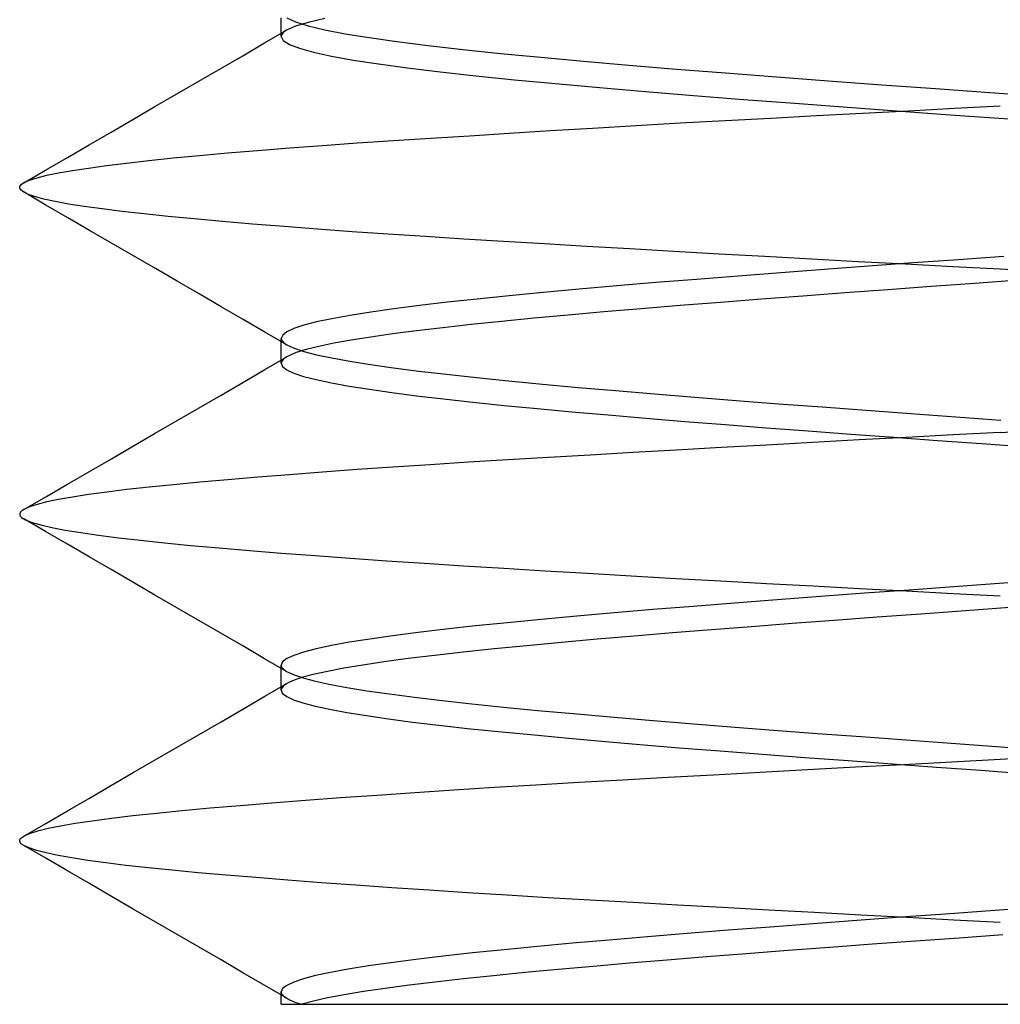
# Model space of a CAD drawing. Header units: millimetres. Extents: x -50 to 1, y 0 to 191.
# Tile 122 of 151: x -16.5 to -15, y 184.8 to 186.31. Entities that reach past the tile are written whole.
import ezdxf

# ---------------------------------------------------------------- set-up
doc = ezdxf.new("R2010")
doc.units = ezdxf.units.MM
doc.layers.add('MAIN-2', color=7, linetype='Continuous')

msp = doc.modelspace()

# ---------------------------------------------------------------- linework, layer by layer
at = {"layer": 'MAIN-2'}
for p, q in [((-16.0999, 186.3065), (-16.0999, 186.3097)), ((-16.0999, 186.3033), (-16.0999, 186.3065)), ((-16.0999, 186.3001), (-16.0999, 186.3033)), ((-16.0914, 186.3094), (-16.078, 186.3034)), ((-16.0586, 186.3027), (-16.0782, 186.2967)), ((-16.078, 186.3034), (-16.0586, 186.2974)), ((-16.0331, 186.3087), (-16.0586, 186.3027)), ((-16.1252, 186.2712), (-16.0917, 186.2907)), ((-16.0999, 186.2969), (-16.0999, 186.3001)), ((-16.0999, 186.2938), (-16.0999, 186.2969)), ((-16.0999, 186.2906), (-16.0999, 186.2938)), ((-16.0999, 186.2874), (-16.0999, 186.2906)), ((-16.0999, 186.2842), (-16.0999, 186.2874)), ((-16.0979, 186.2858), (-16.099, 186.2842)), ((-16.0962, 186.2875), (-16.0979, 186.2858)), ((-16.0941, 186.2891), (-16.0962, 186.2875)), ((-16.0916, 186.2907), (-16.0941, 186.2891)), ((-16.0782, 186.2967), (-16.0916, 186.2907)), ((-16.0586, 186.2974), (-16.0333, 186.2914)), ((-16.0333, 186.2914), (-16.0021, 186.2854)), ((-16.1588, 186.2516), (-16.1252, 186.2712)), ((-16.0999, 186.281), (-16.0999, 186.2842)), ((-16.0997, 186.2826), (-16.0999, 186.281)), ((-16.0999, 186.281), (-16.0968, 186.275)), ((-16.099, 186.2842), (-16.0997, 186.2826)), ((-16.0968, 186.275), (-16.0874, 186.269)), ((-16.0021, 186.2854), (-15.9653, 186.2794)), ((-15.9653, 186.2794), (-15.9228, 186.2733)), ((-15.9228, 186.2733), (-15.875, 186.2673)), ((-16.0874, 186.269), (-16.0719, 186.263)), ((-16.0719, 186.263), (-16.0503, 186.257)), ((-16.0503, 186.257), (-16.0229, 186.251)), ((-15.875, 186.2673), (-15.8222, 186.2614)), ((-15.8222, 186.2614), (-15.7647, 186.2553)), ((-15.7647, 186.2553), (-15.703, 186.2493)), ((-16.1924, 186.2321), (-16.1588, 186.2516)), ((-16.0229, 186.251), (-15.9897, 186.245)), ((-15.9897, 186.245), (-15.9509, 186.239)), ((-15.703, 186.2493), (-15.6373, 186.2433)), ((-15.6373, 186.2433), (-15.568, 186.2373)), ((-16.226, 186.2126), (-16.1924, 186.2321)), ((-15.9509, 186.239), (-15.9065, 186.233)), ((-15.9065, 186.233), (-15.8569, 186.227)), ((-15.8569, 186.227), (-15.8024, 186.221)), ((-15.568, 186.2373), (-15.4955, 186.2313)), ((-15.4955, 186.2313), (-15.4202, 186.2253)), ((-15.4202, 186.2253), (-15.3424, 186.2193)), ((-16.2595, 186.1932), (-16.226, 186.2126)), ((-15.8024, 186.221), (-15.7433, 186.215)), ((-15.7433, 186.215), (-15.6801, 186.209)), ((-15.3424, 186.2193), (-15.2626, 186.2133)), ((-15.2626, 186.2133), (-15.1814, 186.2073)), ((-15.6801, 186.209), (-15.6131, 186.203)), ((-15.6131, 186.203), (-15.5426, 186.1969)), ((-15.5426, 186.1969), (-15.4691, 186.1909)), ((-15.1814, 186.2073), (-15.0991, 186.2013)), ((-15.0991, 186.2013), (-15.0162, 186.1953)), ((-15.0162, 186.1953), (-14.9333, 186.1893)), ((-16.293, 186.1737), (-16.2595, 186.1932)), ((-15.4691, 186.1909), (-15.3928, 186.1849)), ((-15.3928, 186.1849), (-15.3142, 186.1789)), ((-16.3266, 186.1542), (-16.293, 186.1737)), ((-15.3142, 186.1789), (-15.2339, 186.1729)), ((-15.2339, 186.1729), (-15.1522, 186.1669)), ((-15.2108, 186.1638), (-15.1404, 186.1675)), ((-15.1522, 186.1669), (-15.0696, 186.1609)), ((-15.1404, 186.1675), (-15.0701, 186.1712)), ((-15.0701, 186.1712), (-15, 186.1748)), ((-16.3601, 186.1348), (-16.3266, 186.1542)), ((-15.4895, 186.1487), (-15.4208, 186.1525)), ((-15.4208, 186.1525), (-15.3512, 186.1563)), ((-15.3512, 186.1563), (-15.2811, 186.1601)), ((-15.2811, 186.1601), (-15.2108, 186.1638)), ((-15.0696, 186.1609), (-14.9866, 186.1549)), ((-16.3935, 186.1154), (-16.3601, 186.1348)), ((-15.7511, 186.1331), (-15.6882, 186.137)), ((-15.6882, 186.137), (-15.6235, 186.1409)), ((-15.6235, 186.1409), (-15.5572, 186.1448)), ((-15.5572, 186.1448), (-15.4895, 186.1487)), ((-15.9835, 186.1181), (-15.9283, 186.1218)), ((-15.9283, 186.1218), (-15.8712, 186.1255)), ((-15.8712, 186.1255), (-15.8121, 186.1293)), ((-15.8121, 186.1293), (-15.7511, 186.1331)), ((-16.4269, 186.096), (-16.3935, 186.1154)), ((-16.1818, 186.1029), (-16.1359, 186.1068)), ((-16.1359, 186.1068), (-16.0874, 186.1106)), ((-16.0874, 186.1106), (-16.0366, 186.1143)), ((-16.0366, 186.1143), (-15.9835, 186.1181)), ((-16.4603, 186.0767), (-16.4269, 186.096)), ((-16.3364, 186.0874), (-16.3024, 186.0913)), ((-16.3024, 186.0913), (-16.2653, 186.0952)), ((-16.2653, 186.0952), (-16.225, 186.0991)), ((-16.225, 186.0991), (-16.1818, 186.1029)), ((-16.4936, 186.0573), (-16.4603, 186.0767)), ((-16.4404, 186.0724), (-16.4192, 186.0761)), ((-16.4192, 186.0761), (-16.3948, 186.0798)), ((-16.3948, 186.0798), (-16.3673, 186.0836)), ((-16.3673, 186.0836), (-16.3364, 186.0874)), ((-16.4934, 186.0574), (-16.4851, 186.0612)), ((-16.4851, 186.0612), (-16.4734, 186.065)), ((-16.4734, 186.065), (-16.4585, 186.0687)), ((-16.4585, 186.0687), (-16.4404, 186.0724)), ((-16.4995, 186.0517), (-16.4975, 186.0546)), ((-16.4995, 186.0488), (-16.4995, 186.0517)), ((-16.4976, 186.0458), (-16.4995, 186.0488)), ((-16.4937, 186.0429), (-16.4976, 186.0458)), ((-16.4975, 186.0546), (-16.4934, 186.0574)), ((-16.4878, 186.0399), (-16.4937, 186.0429)), ((-16.4599, 186.0232), (-16.4933, 186.0426)), ((-16.477, 186.036), (-16.4878, 186.0399)), ((-16.463, 186.0322), (-16.477, 186.036)), ((-16.4456, 186.0284), (-16.463, 186.0322)), ((-16.4264, 186.0038), (-16.4599, 186.0232)), ((-16.425, 186.0247), (-16.4456, 186.0284)), ((-16.4011, 186.021), (-16.425, 186.0247)), ((-16.374, 186.0172), (-16.4011, 186.021)), ((-16.3435, 186.0135), (-16.374, 186.0172)), ((-16.393, 185.9844), (-16.4264, 186.0038)), ((-16.3098, 186.0097), (-16.3435, 186.0135)), ((-16.2729, 186.0058), (-16.3098, 186.0097)), ((-16.2329, 186.0019), (-16.2729, 186.0058)), ((-16.1899, 185.998), (-16.2329, 186.0019)), ((-16.3595, 185.965), (-16.393, 185.9844)), ((-16.144, 185.994), (-16.1899, 185.998)), ((-16.0955, 185.9901), (-16.144, 185.994)), ((-16.0446, 185.9862), (-16.0955, 185.9901)), ((-15.9914, 185.9823), (-16.0446, 185.9862)), ((-15.9361, 185.9785), (-15.9914, 185.9823)), ((-15.8791, 185.9748), (-15.9361, 185.9785)), ((-15.8204, 185.9711), (-15.8791, 185.9748)), ((-15.7598, 185.9673), (-15.8204, 185.9711)), ((-16.326, 185.9455), (-16.3595, 185.965)), ((-15.6973, 185.9636), (-15.7598, 185.9673)), ((-15.6329, 185.9598), (-15.6973, 185.9636)), ((-15.5668, 185.956), (-15.6329, 185.9598)), ((-15.4991, 185.9521), (-15.5668, 185.956)), ((-16.2924, 185.9261), (-16.326, 185.9455)), ((-15.4301, 185.9482), (-15.4991, 185.9521)), ((-15.36, 185.9443), (-15.4301, 185.9482)), ((-15.2889, 185.9403), (-15.36, 185.9443)), ((-15.2173, 185.9364), (-15.2889, 185.9403)), ((-15.064, 185.9395), (-15.1331, 185.9345)), ((-14.9947, 185.9445), (-15.064, 185.9395)), ((-16.2589, 185.9066), (-16.2924, 185.9261)), ((-15.2693, 185.9245), (-15.3359, 185.9194)), ((-15.2016, 185.9295), (-15.2693, 185.9245)), ((-15.1451, 185.9326), (-15.2173, 185.9364)), ((-15.1331, 185.9345), (-15.2016, 185.9295)), ((-15.0727, 185.9287), (-15.1451, 185.9326)), ((-15, 185.9249), (-15.0727, 185.9287)), ((-14.9297, 185.9213), (-15, 185.9249)), ((-15.4649, 185.9094), (-15.5268, 185.9044)), ((-15.4012, 185.9144), (-15.4649, 185.9094)), ((-15.3359, 185.9194), (-15.4012, 185.9144)), ((-16.2253, 185.8871), (-16.2589, 185.9066)), ((-15.644, 185.8944), (-15.699, 185.8893)), ((-15.5866, 185.8994), (-15.644, 185.8944)), ((-15.5268, 185.9044), (-15.5866, 185.8994)), ((-15.1057, 185.8983), (-15.1718, 185.8935)), ((-15.039, 185.9032), (-15.1057, 185.8983)), ((-14.972, 185.908), (-15.039, 185.9032)), ((-16.1918, 185.8676), (-16.2253, 185.8871)), ((-15.8002, 185.8793), (-15.8461, 185.8743)), ((-15.7511, 185.8843), (-15.8002, 185.8793)), ((-15.699, 185.8893), (-15.7511, 185.8843)), ((-15.3654, 185.879), (-15.4281, 185.8741)), ((-15.3018, 185.8838), (-15.3654, 185.879)), ((-15.2372, 185.8887), (-15.3018, 185.8838)), ((-15.1718, 185.8935), (-15.2372, 185.8887)), ((-16.1583, 185.8481), (-16.1918, 185.8676)), ((-15.9277, 185.8643), (-15.963, 185.8592)), ((-15.8886, 185.8693), (-15.9277, 185.8643)), ((-15.8461, 185.8743), (-15.8886, 185.8693)), ((-15.5492, 185.8644), (-15.6065, 185.8595)), ((-15.4895, 185.8692), (-15.5492, 185.8644)), ((-15.4281, 185.8741), (-15.4895, 185.8692)), ((-16.0223, 185.8492), (-16.0459, 185.8442)), ((-15.9946, 185.8542), (-16.0223, 185.8492)), ((-15.963, 185.8592), (-15.9946, 185.8542)), ((-15.7133, 185.8498), (-15.7628, 185.845)), ((-15.6612, 185.8546), (-15.7133, 185.8498)), ((-15.6065, 185.8595), (-15.6612, 185.8546)), ((-16.1247, 185.8286), (-16.1583, 185.8481)), ((-16.0804, 185.8342), (-16.0912, 185.8291)), ((-16.0653, 185.8392), (-16.0804, 185.8342)), ((-16.0459, 185.8442), (-16.0653, 185.8392)), ((-15.8529, 185.8353), (-15.8931, 185.8305)), ((-15.8094, 185.8401), (-15.8529, 185.8353)), ((-15.7628, 185.845), (-15.8094, 185.8401)), ((-16.0912, 185.8091), (-16.1247, 185.8286)), ((-16.0976, 185.8241), (-16.0998, 185.8191)), ((-16.0998, 185.8191), (-16.0995, 185.8174)), ((-16.0998, 185.8159), (-16.0998, 185.8191)), ((-16.0912, 185.8291), (-16.0976, 185.8241)), ((-15.9628, 185.8211), (-15.9927, 185.8164)), ((-15.9297, 185.8258), (-15.9628, 185.8211)), ((-15.8931, 185.8305), (-15.9297, 185.8258)), ((-16.0998, 185.8127), (-16.0998, 185.8159)), ((-16.0998, 185.8095), (-16.0998, 185.8127)), ((-16.0998, 185.8064), (-16.0998, 185.8095)), ((-16.0998, 185.8032), (-16.0998, 185.8064)), ((-16.0995, 185.8174), (-16.0988, 185.8158)), ((-16.0988, 185.8158), (-16.0976, 185.8141)), ((-16.0976, 185.8141), (-16.0959, 185.8124)), ((-16.0959, 185.8124), (-16.0938, 185.8107)), ((-16.0938, 185.8107), (-16.0911, 185.8091)), ((-16.0911, 185.8091), (-16.0803, 185.8041)), ((-16.0803, 185.8041), (-16.0652, 185.7991)), ((-16.0423, 185.8068), (-16.0616, 185.802)), ((-16.0193, 185.8116), (-16.0423, 185.8068)), ((-15.9927, 185.8164), (-16.0193, 185.8116)), ((-16.1249, 185.7713), (-16.0914, 185.7908)), ((-16.0998, 185.8), (-16.0998, 185.8032)), ((-16.0998, 185.7968), (-16.0998, 185.8)), ((-16.0998, 185.7936), (-16.0998, 185.7968)), ((-16.0998, 185.7904), (-16.0998, 185.7936)), ((-16.0998, 185.7873), (-16.0998, 185.7904)), ((-16.0946, 185.7887), (-16.0968, 185.7868)), ((-16.0917, 185.7906), (-16.0946, 185.7887)), ((-16.0882, 185.7925), (-16.0917, 185.7906)), ((-16.0769, 185.7973), (-16.0882, 185.7925)), ((-16.0616, 185.802), (-16.0769, 185.7973)), ((-16.0652, 185.7991), (-16.0458, 185.7941)), ((-16.0458, 185.7941), (-16.0223, 185.7891)), ((-16.0223, 185.7891), (-15.9947, 185.7841)), ((-16.0998, 185.7841), (-16.0998, 185.7873)), ((-16.0998, 185.7809), (-16.0998, 185.7841)), ((-16.0994, 185.7829), (-16.0997, 185.781)), ((-16.0997, 185.781), (-16.0977, 185.776)), ((-16.0984, 185.7849), (-16.0994, 185.7829)), ((-16.0968, 185.7868), (-16.0984, 185.7849)), ((-16.0977, 185.776), (-16.0913, 185.7711)), ((-15.9947, 185.7841), (-15.9633, 185.7791)), ((-15.9633, 185.7791), (-15.9281, 185.7741)), ((-15.9281, 185.7741), (-15.8893, 185.7691)), ((-16.1584, 185.7518), (-16.1249, 185.7713)), ((-16.0913, 185.7711), (-16.0807, 185.766)), ((-16.0807, 185.766), (-16.0657, 185.761)), ((-16.0657, 185.761), (-16.0465, 185.756)), ((-15.8893, 185.7691), (-15.8469, 185.7641)), ((-15.8469, 185.7641), (-15.8012, 185.7591)), ((-15.8012, 185.7591), (-15.7523, 185.7541)), ((-16.1919, 185.7324), (-16.1584, 185.7518)), ((-16.0465, 185.756), (-16.023, 185.751)), ((-16.023, 185.751), (-15.9958, 185.7461)), ((-15.9958, 185.7461), (-15.965, 185.7412)), ((-15.7523, 185.7541), (-15.7004, 185.7491)), ((-15.7004, 185.7491), (-15.6457, 185.7441)), ((-15.6457, 185.7441), (-15.5885, 185.7391)), ((-16.2254, 185.7129), (-16.1919, 185.7324)), ((-15.965, 185.7412), (-15.9307, 185.7363)), ((-15.9307, 185.7363), (-15.8929, 185.7314)), ((-15.8929, 185.7314), (-15.8516, 185.7264)), ((-15.5885, 185.7391), (-15.529, 185.7341)), ((-15.529, 185.7341), (-15.4674, 185.7291)), ((-15.4674, 185.7291), (-15.404, 185.7241)), ((-16.2589, 185.6934), (-16.2254, 185.7129)), ((-15.8516, 185.7264), (-15.8067, 185.7214)), ((-15.8067, 185.7214), (-15.7588, 185.7165)), ((-15.7588, 185.7165), (-15.7082, 185.7116)), ((-15.404, 185.7241), (-15.3391, 185.7191)), ((-15.3391, 185.7191), (-15.2727, 185.7141)), ((-15.2727, 185.7141), (-15.2052, 185.7091)), ((-15.7082, 185.7116), (-15.6552, 185.7067)), ((-15.6552, 185.7067), (-15.5998, 185.7019)), ((-15.5998, 185.7019), (-15.5422, 185.697)), ((-15.2052, 185.7091), (-15.137, 185.7041)), ((-15.137, 185.7041), (-15.0682, 185.6991)), ((-15.0682, 185.6991), (-14.9991, 185.6941)), ((-16.2925, 185.6739), (-16.2589, 185.6934)), ((-15.5422, 185.697), (-15.4824, 185.6921)), ((-15.4824, 185.6921), (-15.421, 185.6872)), ((-15.421, 185.6872), (-15.358, 185.6823)), ((-16.326, 185.6544), (-16.2925, 185.6739)), ((-15.358, 185.6823), (-15.2939, 185.6774)), ((-15.2939, 185.6774), (-15.2288, 185.6726)), ((-15.2288, 185.6726), (-15.1628, 185.6677)), ((-15.1628, 185.6677), (-15.096, 185.6629)), ((-15.0722, 185.6713), (-15.1442, 185.6674)), ((-15, 185.6751), (-15.0722, 185.6713)), ((-15, 185.6751), (-14.8768, 185.6815)), ((-16.3595, 185.635), (-16.326, 185.6544)), ((-15.3574, 185.6559), (-15.4269, 185.652)), ((-15.287, 185.6598), (-15.3574, 185.6559)), ((-15.2158, 185.6636), (-15.287, 185.6598)), ((-15.1442, 185.6674), (-15.2158, 185.6636)), ((-15.096, 185.6629), (-15.0287, 185.6581)), ((-15.0287, 185.6581), (-14.9611, 185.6532)), ((-15.6273, 185.6406), (-15.6911, 185.6368)), ((-15.562, 185.6444), (-15.6273, 185.6406)), ((-15.4951, 185.6482), (-15.562, 185.6444)), ((-15.4269, 185.652), (-15.4951, 185.6482)), ((-16.393, 185.6155), (-16.3595, 185.635)), ((-15.8721, 185.6257), (-15.9289, 185.622)), ((-15.8135, 185.6294), (-15.8721, 185.6257)), ((-15.7532, 185.6331), (-15.8135, 185.6294)), ((-15.6911, 185.6368), (-15.7532, 185.6331)), ((-16.4266, 185.5961), (-16.393, 185.6155)), ((-16.0874, 185.6105), (-16.1357, 185.6066)), ((-16.0367, 185.6144), (-16.0874, 185.6105)), ((-15.9838, 185.6182), (-16.0367, 185.6144)), ((-15.9289, 185.622), (-15.9838, 185.6182)), ((-16.46, 185.5767), (-16.4266, 185.5961)), ((-16.2647, 185.5951), (-16.3018, 185.5913)), ((-16.2245, 185.5989), (-16.2647, 185.5951)), ((-16.1814, 185.6028), (-16.2245, 185.5989)), ((-16.1357, 185.6066), (-16.1814, 185.6028)), ((-16.3945, 185.5801), (-16.419, 185.5763)), ((-16.3668, 185.5838), (-16.3945, 185.5801)), ((-16.3359, 185.5876), (-16.3668, 185.5838)), ((-16.3018, 185.5913), (-16.3359, 185.5876)), ((-16.4935, 185.5573), (-16.46, 185.5767)), ((-16.4734, 185.565), (-16.485, 185.5612)), ((-16.4584, 185.5688), (-16.4734, 185.565)), ((-16.4403, 185.5726), (-16.4584, 185.5688)), ((-16.419, 185.5763), (-16.4403, 185.5726)), ((-16.4997, 185.5513), (-16.4998, 185.5492)), ((-16.4998, 185.5492), (-16.499, 185.5472)), ((-16.4985, 185.5533), (-16.4997, 185.5513)), ((-16.499, 185.5472), (-16.4972, 185.5452)), ((-16.4964, 185.5553), (-16.4985, 185.5533)), ((-16.4934, 185.5573), (-16.4964, 185.5553)), ((-16.485, 185.5612), (-16.4934, 185.5573)), ((-16.4972, 185.5452), (-16.491, 185.5413)), ((-16.4604, 185.5234), (-16.4938, 185.5428)), ((-16.491, 185.5413), (-16.481, 185.5374)), ((-16.481, 185.5374), (-16.4676, 185.5335)), ((-16.4676, 185.5335), (-16.4506, 185.5296)), ((-16.427, 185.5041), (-16.4604, 185.5234)), ((-16.4506, 185.5296), (-16.4302, 185.5257)), ((-16.4302, 185.5257), (-16.4065, 185.5218)), ((-16.4065, 185.5218), (-16.3794, 185.5179)), ((-16.3794, 185.5179), (-16.349, 185.514)), ((-16.3936, 185.4847), (-16.427, 185.5041)), ((-16.349, 185.514), (-16.3153, 185.5101)), ((-16.3153, 185.5101), (-16.2784, 185.5062)), ((-16.2784, 185.5062), (-16.2382, 185.5023)), ((-16.2382, 185.5023), (-16.1948, 185.4984)), ((-16.1948, 185.4984), (-16.1486, 185.4944)), ((-16.1486, 185.4944), (-16.0996, 185.4905)), ((-16.0996, 185.4905), (-16.0481, 185.4866)), ((-16.3601, 185.4653), (-16.3936, 185.4847)), ((-16.0481, 185.4866), (-15.9944, 185.4827)), ((-15.9944, 185.4827), (-15.9385, 185.4788)), ((-15.9385, 185.4788), (-15.8807, 185.475)), ((-15.8807, 185.475), (-15.8211, 185.4712)), ((-16.3266, 185.4458), (-16.3601, 185.4653)), ((-15.8211, 185.4712), (-15.7596, 185.4673)), ((-15.7596, 185.4673), (-15.6963, 185.4635)), ((-15.6963, 185.4635), (-15.6312, 185.4596)), ((-15.6312, 185.4596), (-15.5644, 185.4557)), ((-16.293, 185.4263), (-16.3266, 185.4458)), ((-15.5644, 185.4557), (-15.4964, 185.4518)), ((-15.4964, 185.4518), (-15.4274, 185.4479)), ((-15.4274, 185.4479), (-15.3575, 185.4441)), ((-15.3575, 185.4441), (-15.2868, 185.4403)), ((-15.0018, 185.444), (-15.0709, 185.439)), ((-14.9328, 185.449), (-15.0018, 185.444)), ((-15.2868, 185.4403), (-15.2156, 185.4365)), ((-15.2078, 185.429), (-15.2752, 185.424)), ((-15.2156, 185.4365), (-15.1439, 185.4327)), ((-15.1396, 185.434), (-15.2078, 185.429)), ((-15.1439, 185.4327), (-15.072, 185.4289)), ((-15.0709, 185.439), (-15.1396, 185.434)), ((-15.072, 185.4289), (-15, 185.4252)), ((-16.2594, 185.4068), (-16.293, 185.4263)), ((-15.4064, 185.414), (-15.4698, 185.409)), ((-15.3414, 185.419), (-15.4064, 185.414)), ((-15.2752, 185.424), (-15.3414, 185.419)), ((-16.2259, 185.3873), (-16.2594, 185.4068)), ((-15.5907, 185.399), (-15.6478, 185.394)), ((-15.5313, 185.404), (-15.5907, 185.399)), ((-15.4698, 185.409), (-15.5313, 185.404)), ((-15.1213, 185.3971), (-15.1885, 185.3922)), ((-15.0533, 185.4021), (-15.1213, 185.3971)), ((-14.9853, 185.4071), (-15.0533, 185.4021)), ((-16.1923, 185.3678), (-16.2259, 185.3873)), ((-15.754, 185.384), (-15.8028, 185.379)), ((-15.7023, 185.389), (-15.754, 185.384)), ((-15.6478, 185.394), (-15.7023, 185.389)), ((-15.3183, 185.3826), (-15.3806, 185.3779)), ((-15.2543, 185.3873), (-15.3183, 185.3826)), ((-15.1885, 185.3922), (-15.2543, 185.3873)), ((-16.1588, 185.3484), (-16.1923, 185.3678)), ((-15.8906, 185.369), (-15.9294, 185.364)), ((-15.8483, 185.374), (-15.8906, 185.369)), ((-15.8028, 185.379), (-15.8483, 185.374)), ((-15.5015, 185.3683), (-15.5599, 185.3635)), ((-15.4417, 185.3731), (-15.5015, 185.3683)), ((-15.3806, 185.3779), (-15.4417, 185.3731)), ((-15.9959, 185.354), (-16.0232, 185.349)), ((-15.9645, 185.359), (-15.9959, 185.354)), ((-15.9294, 185.364), (-15.9645, 185.359)), ((-15.6714, 185.3536), (-15.7241, 185.3487)), ((-15.6166, 185.3586), (-15.6714, 185.3536)), ((-15.5599, 185.3635), (-15.6166, 185.3586)), ((-16.1253, 185.3289), (-16.1588, 185.3484)), ((-16.0656, 185.3391), (-16.0806, 185.334)), ((-16.0465, 185.344), (-16.0656, 185.3391)), ((-16.0232, 185.349), (-16.0465, 185.344)), ((-15.8215, 185.3389), (-15.8656, 185.3339)), ((-15.7742, 185.3438), (-15.8215, 185.3389)), ((-15.7241, 185.3487), (-15.7742, 185.3438)), ((-16.0917, 185.3094), (-16.1253, 185.3289)), ((-16.0977, 185.3241), (-16.0999, 185.319)), ((-16.0913, 185.329), (-16.0977, 185.3241)), ((-16.0806, 185.334), (-16.0913, 185.329)), ((-15.9424, 185.3241), (-15.9749, 185.3192)), ((-15.9059, 185.329), (-15.9424, 185.3241)), ((-15.8656, 185.3339), (-15.9059, 185.329)), ((-16.0999, 185.319), (-16.0998, 185.3184)), ((-16.0999, 185.3158), (-16.0999, 185.319)), ((-16.0999, 185.3127), (-16.0999, 185.3158)), ((-16.0999, 185.3095), (-16.0999, 185.3127)), ((-16.0999, 185.3063), (-16.0999, 185.3095)), ((-16.0999, 185.3031), (-16.0999, 185.3063)), ((-16.0998, 185.3184), (-16.0997, 185.3177)), ((-16.0997, 185.3177), (-16.0995, 185.317)), ((-16.0995, 185.317), (-16.0993, 185.3164)), ((-16.0993, 185.3164), (-16.0989, 185.3157)), ((-16.0989, 185.3157), (-16.0985, 185.315)), ((-16.0985, 185.315), (-16.0928, 185.31)), ((-16.0928, 185.31), (-16.0827, 185.305)), ((-16.0293, 185.3095), (-16.051, 185.3047)), ((-16.0039, 185.3144), (-16.0293, 185.3095)), ((-15.9749, 185.3192), (-16.0039, 185.3144)), ((-16.1249, 185.2714), (-16.0913, 185.2909)), ((-16.0999, 185.2999), (-16.0999, 185.3031)), ((-16.0999, 185.2967), (-16.0999, 185.2999)), ((-16.0999, 185.2935), (-16.0999, 185.2967)), ((-16.0999, 185.2904), (-16.0999, 185.2935)), ((-16.088, 185.2927), (-16.0923, 185.2903)), ((-16.0826, 185.2951), (-16.088, 185.2927)), ((-16.0827, 185.305), (-16.0682, 185.3)), ((-16.0688, 185.2999), (-16.0826, 185.2951)), ((-16.051, 185.3047), (-16.0688, 185.2999)), ((-16.0682, 185.3), (-16.0495, 185.295)), ((-16.0495, 185.295), (-16.0267, 185.2899)), ((-16.0999, 185.2872), (-16.0999, 185.2904)), ((-16.0999, 185.284), (-16.0999, 185.2872)), ((-16.0999, 185.2809), (-16.0999, 185.284)), ((-16.0995, 185.2831), (-16.0999, 185.2806)), ((-16.0999, 185.2806), (-16.0977, 185.2757)), ((-16.0981, 185.2855), (-16.0995, 185.2831)), ((-16.0957, 185.2879), (-16.0981, 185.2855)), ((-16.0923, 185.2903), (-16.0957, 185.2879)), ((-16.0267, 185.2899), (-15.9997, 185.2849)), ((-15.9997, 185.2849), (-15.9689, 185.2799)), ((-15.9689, 185.2799), (-15.9342, 185.2749)), ((-16.1584, 185.2519), (-16.1249, 185.2714)), ((-16.0977, 185.2757), (-16.0914, 185.2709)), ((-16.0914, 185.2709), (-16.081, 185.2661)), ((-16.081, 185.2661), (-16.0666, 185.2613)), ((-16.0666, 185.2613), (-16.0482, 185.2565)), ((-15.9342, 185.2749), (-15.8958, 185.2699)), ((-15.8958, 185.2699), (-15.8538, 185.2648)), ((-15.8538, 185.2648), (-15.8083, 185.2598)), ((-16.1919, 185.2324), (-16.1584, 185.2519)), ((-16.0482, 185.2565), (-16.0257, 185.2517)), ((-16.0257, 185.2517), (-15.9995, 185.2467)), ((-15.9995, 185.2467), (-15.9695, 185.2418)), ((-15.8083, 185.2598), (-15.7597, 185.2548)), ((-15.7597, 185.2548), (-15.7079, 185.2498)), ((-15.7079, 185.2498), (-15.6535, 185.2448)), ((-16.2255, 185.213), (-16.1919, 185.2324)), ((-15.9695, 185.2418), (-15.936, 185.2369)), ((-15.936, 185.2369), (-15.8991, 185.232)), ((-15.8991, 185.232), (-15.8587, 185.2271)), ((-15.6535, 185.2448), (-15.5964, 185.2397)), ((-15.5964, 185.2397), (-15.537, 185.2347)), ((-15.537, 185.2347), (-15.4754, 185.2297)), ((-15.8587, 185.2271), (-15.815, 185.2223)), ((-15.815, 185.2223), (-15.7682, 185.2175)), ((-15.7682, 185.2175), (-15.7183, 185.2127)), ((-15.4754, 185.2297), (-15.412, 185.2247)), ((-15.412, 185.2247), (-15.3469, 185.2197)), ((-15.3469, 185.2197), (-15.2803, 185.2146)), ((-16.259, 185.1935), (-16.2255, 185.213)), ((-15.7183, 185.2127), (-15.6654, 185.2077)), ((-15.6654, 185.2077), (-15.6097, 185.2027)), ((-15.6097, 185.2027), (-15.5515, 185.1977)), ((-15.2803, 185.2146), (-15.2127, 185.2096)), ((-15.2127, 185.2096), (-15.1442, 185.2046)), ((-15.1442, 185.2046), (-15.0752, 185.1996)), ((-16.2926, 185.174), (-16.259, 185.1935)), ((-15.5515, 185.1977), (-15.491, 185.1927)), ((-15.491, 185.1927), (-15.4285, 185.1877)), ((-15.4285, 185.1877), (-15.3644, 185.1828)), ((-15.0752, 185.1996), (-15.0058, 185.1946)), ((-15.0058, 185.1946), (-14.9365, 185.1895)), ((-16.3261, 185.1545), (-16.2926, 185.174)), ((-15.3644, 185.1828), (-15.299, 185.1779)), ((-15.299, 185.1779), (-15.2326, 185.173)), ((-15.2326, 185.173), (-15.1654, 185.168)), ((-15.1481, 185.1671), (-15.0742, 185.1711)), ((-15.0742, 185.1711), (-15, 185.1751)), ((-15, 185.1751), (-14.9276, 185.179)), ((-15.4385, 185.1514), (-15.3671, 185.1553)), ((-15.3671, 185.1553), (-15.2948, 185.1592)), ((-15.2948, 185.1592), (-15.2217, 185.1632)), ((-15.2217, 185.1632), (-15.1481, 185.1671)), ((-15.1654, 185.168), (-15.0977, 185.1631)), ((-15.0977, 185.1631), (-15.0297, 185.1581)), ((-15.0297, 185.1581), (-14.962, 185.1531)), ((-16.3596, 185.1351), (-16.3261, 185.1545)), ((-15.6447, 185.1398), (-15.5775, 185.1437)), ((-15.5775, 185.1437), (-15.5087, 185.1476)), ((-15.5087, 185.1476), (-15.4385, 185.1514)), ((-16.3931, 185.1156), (-16.3596, 185.1351)), ((-15.8954, 185.1242), (-15.8356, 185.1282)), ((-15.8356, 185.1282), (-15.7739, 185.1321)), ((-15.7739, 185.1321), (-15.7102, 185.136)), ((-15.7102, 185.136), (-15.6447, 185.1398)), ((-16.4266, 185.0962), (-16.3931, 185.1156)), ((-16.1141, 185.1084), (-16.0629, 185.1123)), ((-16.0629, 185.1123), (-16.0092, 185.1163)), ((-16.0092, 185.1163), (-15.9533, 185.1203)), ((-15.9533, 185.1203), (-15.8954, 185.1242)), ((-16.4601, 185.0768), (-16.4266, 185.0962)), ((-16.2908, 185.0927), (-16.2514, 185.0966)), ((-16.2514, 185.0966), (-16.2086, 185.1005)), ((-16.2086, 185.1005), (-16.1628, 185.1044)), ((-16.1628, 185.1044), (-16.1141, 185.1084)), ((-16.4148, 185.0771), (-16.3889, 185.081)), ((-16.3889, 185.081), (-16.3596, 185.0849)), ((-16.3596, 185.0849), (-16.3269, 185.0888)), ((-16.3269, 185.0888), (-16.2908, 185.0927)), ((-16.4935, 185.0574), (-16.4601, 185.0768)), ((-16.4847, 185.0614), (-16.4723, 185.0653)), ((-16.4723, 185.0653), (-16.4565, 185.0693)), ((-16.4565, 185.0693), (-16.4373, 185.0732)), ((-16.4373, 185.0732), (-16.4148, 185.0771)), ((-16.4999, 185.0501), (-16.4992, 185.0526)), ((-16.4992, 185.0477), (-16.4999, 185.0501)), ((-16.4992, 185.0526), (-16.497, 185.055)), ((-16.497, 185.055), (-16.4934, 185.0574)), ((-16.4934, 185.0574), (-16.4847, 185.0614)), ((-16.4971, 185.0453), (-16.4992, 185.0477)), ((-16.4936, 185.0429), (-16.4971, 185.0453)), ((-16.4854, 185.0392), (-16.4936, 185.0429)), ((-16.46, 185.0235), (-16.4935, 185.0429)), ((-16.4739, 185.0354), (-16.4854, 185.0392)), ((-16.4592, 185.0316), (-16.4739, 185.0354)), ((-16.4266, 185.0041), (-16.46, 185.0235)), ((-16.4412, 185.0278), (-16.4592, 185.0316)), ((-16.4201, 185.024), (-16.4412, 185.0278)), ((-16.3957, 185.0202), (-16.4201, 185.024)), ((-16.3682, 185.0164), (-16.3957, 185.0202)), ((-16.3374, 185.0126), (-16.3682, 185.0164)), ((-16.3036, 185.0088), (-16.3374, 185.0126)), ((-16.2667, 185.0051), (-16.3036, 185.0088)), ((-16.2268, 185.0013), (-16.2667, 185.0051)), ((-16.3931, 184.9847), (-16.4266, 185.0041)), ((-16.184, 184.9975), (-16.2268, 185.0013)), ((-16.1384, 184.9938), (-16.184, 184.9975)), ((-16.09, 184.99), (-16.1384, 184.9938)), ((-16.039, 184.9861), (-16.09, 184.99)), ((-16.3597, 184.9652), (-16.3931, 184.9847)), ((-15.9858, 184.9823), (-16.039, 184.9861)), ((-15.9306, 184.9784), (-15.9858, 184.9823)), ((-15.8737, 184.9746), (-15.9306, 184.9784)), ((-15.815, 184.9707), (-15.8737, 184.9746)), ((-16.3261, 184.9458), (-16.3597, 184.9652)), ((-15.7545, 184.9669), (-15.815, 184.9707)), ((-15.692, 184.9631), (-15.7545, 184.9669)), ((-15.6275, 184.9593), (-15.692, 184.9631)), ((-16.2926, 184.9263), (-16.3261, 184.9458)), ((-15.5613, 184.9556), (-15.6275, 184.9593)), ((-15.4936, 184.9518), (-15.5613, 184.9556)), ((-15.4247, 184.948), (-15.4936, 184.9518)), ((-15.3548, 184.9442), (-15.4247, 184.948)), ((-14.9471, 184.948), (-15.0156, 184.943)), ((-15.2842, 184.9404), (-15.3548, 184.9442)), ((-15.2133, 184.9366), (-15.2842, 184.9404)), ((-15.1521, 184.9331), (-15.2196, 184.9281)), ((-15.1422, 184.9327), (-15.2133, 184.9366)), ((-15.084, 184.938), (-15.1521, 184.9331)), ((-15.0711, 184.9288), (-15.1422, 184.9327)), ((-15.0156, 184.943), (-15.084, 184.938)), ((-16.259, 184.9068), (-16.2926, 184.9263)), ((-15.3519, 184.9182), (-15.4161, 184.9133)), ((-15.2863, 184.9232), (-15.3519, 184.9182)), ((-15.2196, 184.9281), (-15.2863, 184.9232)), ((-15, 184.925), (-15.0711, 184.9288)), ((-16.2254, 184.8873), (-16.259, 184.9068)), ((-15.5394, 184.9034), (-15.5981, 184.8984)), ((-15.4787, 184.9083), (-15.5394, 184.9034)), ((-15.4161, 184.9133), (-15.4787, 184.9083)), ((-15.0631, 184.9014), (-15.1296, 184.8965)), ((-14.9963, 184.9062), (-15.0631, 184.9014)), ((-16.1919, 184.8678), (-16.2254, 184.8873)), ((-15.7081, 184.8885), (-15.759, 184.8835)), ((-15.6543, 184.8934), (-15.7081, 184.8885)), ((-15.5981, 184.8984), (-15.6543, 184.8934)), ((-15.2609, 184.8869), (-15.3251, 184.8821)), ((-15.1956, 184.8918), (-15.2609, 184.8869)), ((-15.1296, 184.8965), (-15.1956, 184.8918)), ((-15.8521, 184.8736), (-15.8938, 184.8687)), ((-15.8071, 184.8786), (-15.8521, 184.8736)), ((-15.759, 184.8835), (-15.8071, 184.8786)), ((-15.4495, 184.8724), (-15.5093, 184.8676)), ((-15.388, 184.8773), (-15.4495, 184.8724)), ((-15.3251, 184.8821), (-15.388, 184.8773)), ((-16.1584, 184.8483), (-16.1919, 184.8678)), ((-15.9666, 184.8587), (-15.9974, 184.8538)), ((-15.932, 184.8637), (-15.9666, 184.8587)), ((-15.8938, 184.8687), (-15.932, 184.8637)), ((-15.6228, 184.858), (-15.6761, 184.8533)), ((-15.5671, 184.8628), (-15.6228, 184.858)), ((-15.5093, 184.8676), (-15.5671, 184.8628)), ((-16.1249, 184.8288), (-16.1584, 184.8483)), ((-16.066, 184.8389), (-16.0808, 184.834)), ((-16.0472, 184.8439), (-16.066, 184.8389)), ((-16.0243, 184.8488), (-16.0472, 184.8439)), ((-15.9974, 184.8538), (-16.0243, 184.8488)), ((-15.7754, 184.8437), (-15.8212, 184.8389)), ((-15.727, 184.8485), (-15.7754, 184.8437)), ((-15.6761, 184.8533), (-15.727, 184.8485)), ((-16.0914, 184.8093), (-16.1249, 184.8288)), ((-16.0978, 184.824), (-16.1, 184.8191)), ((-16.0914, 184.829), (-16.0978, 184.824)), ((-16.0808, 184.834), (-16.0914, 184.829)), ((-15.9409, 184.8242), (-15.974, 184.8194)), ((-15.9042, 184.8291), (-15.9409, 184.8242)), ((-15.8642, 184.834), (-15.9042, 184.8291)), ((-15.8212, 184.8389), (-15.8642, 184.834)), ((-16.1, 184.8191), (-16.0998, 184.8176)), ((-16.1, 184.8159), (-16.1, 184.8191)), ((-16.1, 184.8127), (-16.1, 184.8159)), ((-16.1, 184.8095), (-16.1, 184.8127)), ((-16.1, 184.8063), (-16.1, 184.8095)), ((-16.0998, 184.8176), (-16.0992, 184.8162)), ((-16.0992, 184.8162), (-16.0983, 184.8148)), ((-16.0983, 184.8148), (-16.097, 184.8133)), ((-16.097, 184.8133), (-16.0954, 184.8119)), ((-16.0954, 184.8119), (-16.0934, 184.8104)), ((-16.0934, 184.8104), (-16.0905, 184.8087)), ((-16.029, 184.8097), (-16.0507, 184.8048)), ((-16.0035, 184.8145), (-16.029, 184.8097)), ((-15.974, 184.8194), (-16.0035, 184.8145)), ((-16.1, 184.8032), (-16.1, 184.8063)), ((-16.1, 184.8), (-16.1, 184.8032)), ((-16.0999, 184.8), (-16.0991, 184.8)), ((-16.0991, 184.8), (-16.0965, 184.8)), ((-16.0965, 184.8), (-16.0921, 184.8)), ((-16.0921, 184.8), (-16.086, 184.8)), ((-16.0905, 184.8087), (-16.0871, 184.807)), ((-16.0871, 184.807), (-16.0832, 184.8052)), ((-16.086, 184.8), (-16.0781, 184.8)), ((-16.0832, 184.8052), (-16.0788, 184.8035)), ((-16.0788, 184.8035), (-16.0738, 184.8018)), ((-16.0781, 184.8), (-16.0684, 184.8)), ((-16.0738, 184.8018), (-16.0684, 184.8)), ((-16.0507, 184.8048), (-16.0684, 184.8)), ((-16.0684, 184.8), (-16.0558, 184.8)), ((-16.0558, 184.8), (-16.0368, 184.8)), ((-16.0368, 184.8), (-16.011, 184.8)), ((-16.011, 184.8), (-15.9781, 184.8)), ((-15.9781, 184.8), (-15.9375, 184.8)), ((-15.9375, 184.8), (-15.8897, 184.8)), ((-15.8897, 184.8), (-15.8361, 184.8)), ((-15.8361, 184.8), (-15.7779, 184.8)), ((-15.7779, 184.8), (-15.716, 184.8)), ((-15.716, 184.8), (-15.6508, 184.8)), ((-15.6508, 184.8), (-15.5817, 184.8)), ((-15.5817, 184.8), (-15.5073, 184.8)), ((-15.5073, 184.8), (-15.4264, 184.8)), ((-15.4264, 184.8), (-15.3378, 184.8)), ((-15.3378, 184.8), (-15.2427, 184.8)), ((-15.2427, 184.8), (-15.1464, 184.8)), ((-15.1464, 184.8), (-15.0537, 184.8)), ((-15.0537, 184.8), (-14.9628, 184.8))]:
    msp.add_line(p, q, dxfattribs=at)

doc.saveas('drawing.dxf')
